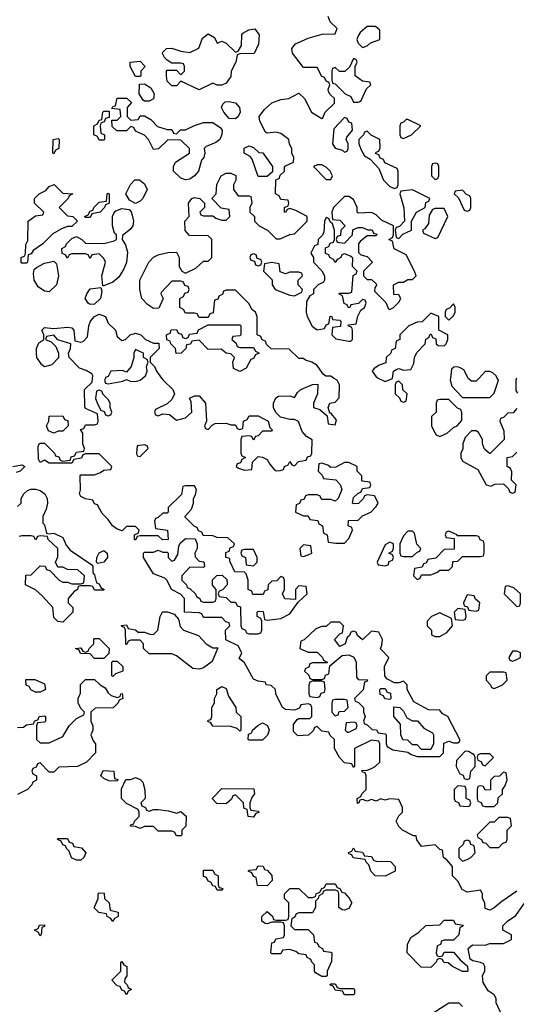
# Model space of a CAD drawing. Header units: inches. Extents: x 2710684 to 2828758, y 857022 to 965663.
# Tile 20 of 256: x 2724800 to 2726987, y 877244 to 881577. Entities that reach past the tile are written whole.
import ezdxf

# ---------------------------------------------------------------- set-up
doc = ezdxf.new("R2010")
doc.units = ezdxf.units.IN
doc.header["$MEASUREMENT"] = 0
doc.layers.add('C7827', color=7, linetype='Continuous')
doc.layers.add('C7828', color=7, linetype='Continuous')

msp = doc.modelspace()

# ---------------------------------------------------------------- linework, layer by layer
at = {"layer": 'C7827', "color": 4, "elevation": 16}
for points in [[(2726990, 877742), (2726922.8, 877697.2), (2726890, 877668), (2726870, 877658), (2726850, 877666), (2726848, 877690), (2726838, 877710), (2726838, 877730), (2726830, 877746), (2726770, 877738), (2726748, 877750), (2726730, 877786), (2726706, 877810), (2726706, 877850), (2726680.4, 877880.4), (2726666, 877890), (2726662, 877922), (2726650, 877926), (2726630, 877946), (2726570, 877938), (2726548.4, 877968.4), (2726546, 877986), (2726534, 877986), (2726486, 878010), (2726470, 878026), (2726458, 878050), (2726470, 878074), (2726486, 878090), (2726486, 878110), (2726470, 878146), (2726430, 878148), (2726410, 878142), (2726390, 878148), (2726370, 878138), (2726350, 878146), (2726330, 878138), (2726310, 878146), (2726298, 878142), (2726294, 878130), (2726287.3, 878127.3), (2726286, 878150), (2726302, 878158), (2726306, 878170), (2726326, 878190), (2726326, 878250), (2726322, 878262), (2726310, 878266), (2726307.3, 878272.7), (2726330, 878274), (2726350, 878282), (2726366, 878290), (2726386, 878310), (2726386, 878390), (2726382, 878402), (2726350, 878406), (2726274, 878370), (2726274, 878290), (2726270, 878286), (2726262, 878302), (2726230, 878306), (2726208, 878330), (2726186, 878370), (2726186, 878410), (2726167.3, 878427.3), (2726162, 878442), (2726130, 878446), (2726110, 878466), (2726098, 878462), (2726092.7, 878447.3), (2726071.6, 878428.4), (2726025.2, 878425.2), (2726005.2, 878445.2), (2726005.2, 878474.8), (2726022, 878498), (2726030, 878502), (2726078, 878502), (2726086, 878510), (2726086, 878550), (2726082, 878562), (2726070, 878566), (2726038, 878562), (2726032.7, 878547.3), (2726010, 878538), (2725970, 878542), (2725958, 878550), (2725928, 878610), (2725926, 878630), (2725907.3, 878647.3), (2725886, 878650), (2725882, 878662), (2725850, 878666), (2725830, 878675.3), (2725790, 878746), (2725766, 878766), (2725778, 878790), (2725762, 878822), (2725707.3, 878847.3), (2725706, 878890), (2725726, 878910), (2725722, 878922), (2725707.3, 878927.3), (2725690, 878946), (2725610, 878946), (2725602, 878962), (2725590, 878966), (2725526, 878970), (2725526, 879030), (2725508.7, 879048.7), (2725469, 879070), (2725449, 879109), (2725439, 879119), (2725390, 879138), (2725346, 879210), (2725346, 879230), (2725350, 879234), (2725390, 879234), (2725410, 879242), (2725430, 879234), (2725450, 879234), (2725454, 879230), (2725454, 879210), (2725470, 879194), (2725482, 879198), (2725496.4, 879223.6), (2725500.4, 879259.6), (2725507.3, 879272.7), (2725530, 879294), (2725572.7, 879292.7), (2725582, 879270), (2725582, 879250), (2725572, 879230), (2725572.7, 879212.7), (2725590, 879194), (2725611.1, 879191.1), (2725614, 879170), (2725610, 879166), (2725550, 879168), (2725514, 879130), (2725514, 879110), (2725534, 879090), (2725538, 879078), (2725550, 879074), (2725574, 879050), (2725578, 879038), (2725594, 879030), (2725598, 879018), (2725610, 879014), (2725650, 879014), (2725662, 879018), (2725666, 879030), (2725666, 879070), (2725648.4, 879088.4), (2725648.4, 879111.6), (2725668.4, 879131.6), (2725692, 879132), (2725712.7, 879112.7), (2725714, 879090), (2725692.7, 879067.3), (2725678, 879062), (2725674, 879050), (2725678, 879038), (2725710, 879034), (2725730, 879014), (2725750, 879014), (2725758, 878998), (2725772.7, 878992.7), (2725774, 878910), (2725778, 878898), (2725794, 878890), (2725798, 878878), (2725810, 878874), (2725850, 878874), (2725862, 878878), (2725866, 878890), (2725866, 878930), (2725862, 878942), (2725846, 878950), (2725846, 878970), (2725850, 878974), (2725872.7, 878972.7), (2725878, 878938), (2725890, 878934), (2725950, 878942), (2725990, 878962), (2726026, 879014), (2726066, 879050), (2726062, 879082), (2726030, 879086), (2726014, 879070), (2726014, 879026), (2725968, 879028), (2725958, 879050), (2725966, 879070), (2725966, 879110), (2725962, 879122), (2725950, 879126), (2725932.7, 879107.3), (2725910, 879106), (2725894, 879090), (2725892.7, 879067.3), (2725878, 879062), (2725872.7, 879047.3), (2725827.3, 879047.3), (2725822, 879062), (2725806, 879070), (2725806, 879110), (2725798, 879138), (2725790, 879146), (2725747.3, 879147.3), (2725726, 879194), (2725726, 879206), (2725708, 879210), (2725707.3, 879232.7), (2725722, 879238), (2725727.3, 879252.7), (2725742, 879258), (2725746, 879270), (2725716.4, 879296.4), (2725670, 879298), (2725650, 879306), (2725607.3, 879307.3), (2725602, 879322), (2725587.3, 879327.3), (2725582, 879342), (2725570, 879346), (2725528.4, 879388.4), (2725528.4, 879391.6), (2725556.4, 879423.6), (2725566, 879450), (2725566, 879470), (2725574.6, 879485.4), (2725578, 879510), (2725570, 879526), (2725530, 879526), (2725518, 879522), (2725512.7, 879487.3), (2725454, 879430), (2725454, 879410), (2725450, 879406), (2725430, 879406), (2725410, 879386), (2725398, 879382), (2725394, 879370), (2725398, 879338), (2725451.1, 879331.1), (2725454, 879290), (2725428.4, 879288.4), (2725410, 879306), (2725330, 879306), (2725318, 879302), (2725310, 879286), (2725306, 879290), (2725306, 879310), (2725322, 879318), (2725326, 879330), (2725310, 879346), (2725270, 879346), (2725252, 879328), (2725230, 879335.3), (2725208.7, 879350), (2725190, 879378), (2725163.1, 879403.1), (2725142, 879442), (2725130, 879446), (2725122, 879462), (2725090, 879468), (2725070, 879478), (2725064, 879490), (2725068, 879508), (2725066, 879570), (2725070, 879574), (2725130, 879574), (2725156.4, 879583.6), (2725170, 879594), (2725202, 879598), (2725206, 879610), (2725150, 879666), (2725090, 879666), (2725078, 879662), (2725072.7, 879647.3), (2725038, 879642), (2725030, 879626), (2724930, 879626), (2724910, 879638), (2724890, 879628), (2724883.1, 879643.1), (2724882, 879698), (2724886, 879710), (2724890, 879714), (2724910, 879714), (2724954, 879670), (2724958, 879658), (2724972.7, 879652.7), (2724978, 879638), (2724990, 879634), (2725022, 879638), (2725027.3, 879652.7), (2725042, 879658), (2725050, 879674), (2725082, 879678), (2725086, 879690), (2725078, 879710), (2725078, 879758), (2725067.3, 879772.7), (2725082, 879778), (2725090, 879794), (2725130, 879794), (2725142, 879798), (2725146, 879810), (2725142, 879842), (2725090, 879866), (2725087.3, 879872.7), (2725086, 879950), (2725119, 879981), (2725121, 880000)], [(2725177.3, 880000), (2725174, 879990), (2725178, 879978), (2725190, 879974), (2725253.6, 879986.4), (2725270, 879994), (2725286.4, 879986.4), (2725310, 879984), (2725330, 879991), (2725341.4, 880000)], [(2725424, 880000), (2725431.3, 879990), (2725474, 879950), (2725482, 879930), (2725470, 879906), (2725450, 879886), (2725398, 879862), (2725394, 879850), (2725398, 879838), (2725410, 879834), (2725430, 879842), (2725459.6, 879839.6), (2725490, 879814), (2725530, 879824.7), (2725558, 879850), (2725555.3, 879895.3), (2725548, 879912), (2725570, 879922), (2725590, 879922), (2725618, 879890), (2725622, 879810), (2725614, 879790), (2725618, 879778), (2725630, 879774), (2725647.3, 879792.7), (2725660.4, 879799.6), (2725710, 879802), (2725730, 879794), (2725750, 879794), (2725758, 879778), (2725770, 879774), (2725782, 879778), (2725786, 879810), (2725802, 879818), (2725810, 879834), (2725850, 879834), (2725894, 879810), (2725902, 879782), (2725911.6, 879771.6), (2725910, 879766), (2725870, 879766), (2725850, 879746), (2725838, 879742), (2725830, 879726), (2725822, 879742), (2725810, 879746), (2725778, 879742), (2725774, 879730), (2725774, 879670), (2725778, 879658), (2725794, 879650), (2725778, 879642), (2725772.7, 879627.3), (2725758, 879622), (2725754, 879610), (2725763.6, 879603.6), (2725790, 879594), (2725822, 879598), (2725826, 879630), (2725850, 879654), (2725870, 879652), (2725890, 879642), (2725901, 879621), (2725919.6, 879599.6), (2725930, 879592), (2725947.3, 879592.7), (2725962, 879598), (2725966, 879610), (2725982, 879618), (2725990, 879632), (2725998, 879618), (2726010, 879614), (2726027.3, 879632.7), (2726062, 879638), (2726067.3, 879652.7), (2726082, 879658), (2726086, 879670), (2726087.3, 879727.3), (2726063.1, 879743.1), (2726044, 879764), (2726028.4, 879808.4), (2726010, 879818), (2725990, 879818), (2725948.4, 879828.4), (2725928.4, 879848.4), (2725918, 879870), (2725918, 879890), (2725927.3, 879912.7), (2725940.4, 879919.6), (2725990, 879922), (2726010, 879914), (2726023.1, 879936.9), (2726038, 879950), (2726090, 879972), (2726112.7, 879972.7), (2726112, 879930), (2726094, 879890), (2726094, 879870), (2726122, 879862), (2726154, 879834), (2726158, 879798), (2726190, 879794), (2726195.3, 879815.3), (2726170, 879846), (2726166, 879846), (2726158, 879870), (2726166, 879890), (2726190, 879894), (2726207.3, 879912.7), (2726208, 879970), (2726198, 879990), (2726182.4, 880000)], [(2726379.3, 880000), (2726410, 879984.7), (2726442, 879998), (2726442.2, 880000)], [(2726697, 880000), (2726696, 879990), (2726703.6, 879963.6), (2726750, 879914), (2726870, 879914), (2726890, 879934), (2726908.7, 879990), (2726903.3, 880000)], [(2726823.3, 880000), (2726810, 879986), (2726790, 879986), (2726776.4, 879996.4), (2726774.5, 880000)], [(2726988.1, 880000), (2726984.7, 879990), (2726984.7, 879944.7), (2726992.7, 879932.7)], [(2726990, 879866), (2726972.7, 879847.3), (2726950, 879846), (2726930, 879826), (2726918, 879822), (2726914, 879810), (2726932.7, 879767.3), (2726934, 879730), (2726871.6, 879668.4), (2726868.4, 879668.4), (2726847.3, 879687.3), (2726838, 879710), (2726838, 879730), (2726820.4, 879760.4), (2726810, 879768), (2726790, 879768), (2726762, 879738), (2726752, 879710), (2726751.6, 879688.4), (2726742, 879670), (2726742, 879650), (2726750, 879634), (2726816.9, 879596.9), (2726854, 879530), (2726875.3, 879524.7), (2726892.7, 879532.7), (2726930, 879534), (2726952.7, 879512.7), (2726958, 879498), (2726970, 879494), (2726982, 879498), (2726986, 879530), (2726966, 879550), (2726967.3, 879587.3), (2726962, 879602), (2726946, 879610), (2726946, 879650), (2726970, 879654), (2726990, 879674)], [(2724770, 879610.8), (2724810, 879618), (2724822, 879610), (2724802, 879590), (2724784, 879584)], [(2724790, 879434), (2724806, 879450), (2724806, 879470), (2724818, 879490), (2724834.6, 879505.4), (2724849.1, 879510.9), (2724870, 879511), (2724890, 879504.9), (2724910.5, 879490.5), (2724920.7, 879470), (2724922, 879450), (2724916.8, 879423.2), (2724902, 879390), (2724902, 879362), (2724910, 879354), (2724918, 879318), (2724930, 879314), (2724950, 879318), (2724990, 879298), (2725004.7, 879264.7), (2725022.8, 879242.8), (2725118, 879178), (2725122, 879170), (2725122, 879142), (2725130, 879134), (2725138, 879098), (2725150, 879094), (2725158, 879078), (2725172, 879070), (2725170, 879066), (2725130, 879066), (2725122, 879082), (2725110, 879086), (2725070, 879086), (2725058, 879082), (2725054, 879070), (2725039.6, 879060.4), (2725014, 879030), (2725014, 879010), (2725034, 878990), (2725034, 878970), (2724990, 878926), (2724968.4, 878928.4), (2724950, 878946), (2724946, 878990), (2724900.4, 879040.4), (2724870, 879068), (2724826, 879090), (2724827.3, 879132.7), (2724850, 879134), (2724890, 879174), (2724912.7, 879172.7), (2724918, 879158), (2724932.7, 879152.7), (2724974, 879110), (2724990, 879102), (2725010, 879102), (2725030, 879094), (2725070, 879094), (2725082, 879098), (2725086, 879130), (2725056.4, 879156.4), (2725010, 879158), (2724990, 879168), (2724967.3, 879167.3), (2724958, 879190), (2724967.3, 879212.7), (2724968, 879250), (2724926, 879290), (2724922, 879302), (2724890, 879306), (2724878, 879302), (2724870, 879288), (2724862, 879302), (2724850, 879306), (2724810, 879306), (2724798, 879302)], [(2724790, 878462), (2724816.4, 878463.6), (2724830, 878474), (2724862, 878478), (2724866, 878490), (2724882, 878498), (2724886, 878510), (2724910, 878514), (2724914, 878510), (2724914, 878490), (2724910, 878486), (2724878, 878482), (2724874, 878470), (2724874, 878410), (2724890, 878394), (2724930, 878394), (2724990, 878422), (2725018, 878470), (2725050, 878502), (2725082, 878518), (2725086, 878530), (2725070, 878546), (2725058, 878570), (2725058, 878590), (2725067.3, 878612.7), (2725068.4, 878651.6), (2725090, 878674), (2725130, 878674), (2725154, 878650), (2725176.9, 878636.9), (2725190, 878614), (2725203.6, 878603.6), (2725230, 878594), (2725242, 878598), (2725246, 878610), (2725252, 878612), (2725254, 878590), (2725238, 878582), (2725234, 878570), (2725211.6, 878548.4), (2725132.7, 878547.3), (2725114, 878530), (2725114, 878490), (2725122, 878470), (2725122, 878450), (2725114, 878430), (2725123.6, 878403.6), (2725134, 878390), (2725134, 878350), (2725094, 878310), (2725054, 878290), (2724972.7, 878287.3), (2724950, 878266), (2724930, 878266), (2724890, 878306), (2724878, 878302), (2724872.7, 878287.3), (2724858, 878282), (2724854, 878270), (2724858, 878258), (2724874, 878250), (2724874, 878230), (2724858, 878222), (2724854, 878210), (2724834, 878190), (2724790, 878168)], [(2726926, 877190), (2726898, 877250), (2726898, 877270), (2726890, 877286), (2726863.1, 877303.1), (2726840.4, 877340.4), (2726838, 877370), (2726848, 877392), (2726848.7, 877410), (2726842, 877422), (2726830, 877428.7), (2726795.3, 877435.3), (2726783.1, 877443.1), (2726775.3, 877490), (2726794, 877506), (2726850, 877504.7), (2726870, 877512), (2726930, 877512), (2726966, 877530), (2726966, 877550), (2726928, 877570), (2726928, 877590), (2726948, 877610), (2726985.2, 877634.8), (2727026.6, 877693.4)], [(2726595.3, 877190), (2726690, 877251.3), (2726734, 877250), (2726750, 877234)]]:
    msp.add_lwpolyline(points, dxfattribs=at)
for points in [[(2726470, 879986), (2726458, 879982), (2726454, 879970), (2726454, 879930), (2726472.7, 879912.7), (2726478, 879898), (2726490, 879894), (2726502, 879898), (2726506, 879930), (2726487.3, 879947.3), (2726486, 879970)], [(2725150, 879946), (2725138, 879942), (2725134, 879910), (2725143.6, 879883.6), (2725158, 879858), (2725172.7, 879852.7), (2725178, 879838), (2725190, 879834), (2725202, 879838), (2725206, 879850), (2725198, 879870), (2725198, 879890), (2725190, 879906), (2725167.3, 879927.3), (2725162, 879942)], [(2726690, 879906), (2726650, 879906), (2726638, 879902), (2726634, 879890), (2726634, 879850), (2726614, 879830), (2726614, 879790), (2726622, 879770), (2726634, 879750), (2726650, 879742), (2726683.1, 879756.9), (2726710, 879782), (2726726, 879790), (2726747.3, 879812.7), (2726747.3, 879847.3), (2726742, 879862), (2726727.3, 879867.3)], [(2724950, 879758), (2724927.3, 879767.3), (2724918, 879790), (2724928.7, 879810), (2724930, 879832), (2724990, 879834), (2724998, 879818), (2725012.7, 879812.7), (2725014, 879790), (2724990, 879766), (2724970, 879766)], [(2725350, 879706), (2725318, 879702), (2725314, 879670), (2725318, 879658), (2725330, 879654), (2725366, 879690), (2725362, 879702)], [(2726250, 879628), (2726230, 879628), (2726191.6, 879608.4), (2726170, 879606), (2726156.4, 879616.4), (2726130, 879626), (2726118, 879622), (2726114, 879590), (2726132.7, 879572.7), (2726138, 879558), (2726191.6, 879551.6), (2726211.6, 879531.6), (2726218, 879510), (2726202, 879470), (2726190, 879458), (2726170, 879466), (2726130, 879466), (2726122, 879482), (2726110, 879486), (2726070, 879486), (2726058, 879482), (2726052.7, 879467.3), (2726038, 879462), (2726032.7, 879447.3), (2726018, 879442), (2726014, 879410), (2726050, 879394), (2726070, 879394), (2726078, 879378), (2726112.7, 879372.7), (2726118, 879358), (2726134, 879350), (2726138, 879318), (2726154, 879310), (2726158, 879278), (2726192.7, 879272.7), (2726230, 879274), (2726250, 879294), (2726266, 879330), (2726262, 879342), (2726246, 879350), (2726247.3, 879372.7), (2726290, 879374), (2726310, 879394), (2726346, 879410), (2726370, 879434), (2726378, 879450), (2726376.4, 879456.4), (2726362, 879482), (2726330, 879486), (2726318, 879482), (2726314, 879470), (2726292.7, 879447.3), (2726270, 879446), (2726266, 879450), (2726270, 879474), (2726290, 879494), (2726302, 879498), (2726310, 879514), (2726342, 879518), (2726346, 879530), (2726342, 879542), (2726310, 879546), (2726306, 879550), (2726306, 879570), (2726286, 879590), (2726286, 879610)], [(2726530, 879326), (2726510, 879326), (2726490, 879306), (2726474, 879270), (2726474, 879230), (2726478, 879218), (2726490, 879214), (2726530, 879214), (2726550, 879234), (2726562, 879238), (2726566, 879250), (2726548.4, 879268.4), (2726538, 879318)], [(2726690, 879326), (2726678, 879322), (2726674, 879310), (2726678, 879298), (2726714, 879294), (2726712.7, 879247.3), (2726670, 879246), (2726632.7, 879207.3), (2726598, 879202), (2726590, 879186), (2726578, 879182), (2726572.7, 879167.3), (2726538, 879162), (2726534, 879130), (2726550, 879114), (2726562, 879118), (2726570, 879134), (2726610, 879134), (2726636.4, 879143.6), (2726650, 879154), (2726690, 879154), (2726706, 879170), (2726707.3, 879192.7), (2726730, 879194), (2726750, 879214), (2726830, 879214), (2726842, 879218), (2726846, 879230), (2726846, 879270), (2726842, 879282), (2726827.3, 879287.3), (2726822, 879302), (2726810, 879306), (2726726, 879306), (2726726, 879310)], [(2725144, 879184), (2725138, 879190), (2725139.3, 879210), (2725149.6, 879230.4), (2725170, 879241), (2725184.7, 879230), (2725186.8, 879210), (2725170, 879189.4)], [(2725830, 879246), (2725790, 879246), (2725778, 879242), (2725774, 879230), (2725778, 879218), (2725794, 879210), (2725798, 879178), (2725830, 879174), (2725846, 879190), (2725846, 879210)], [(2726050, 879266), (2726034, 879250), (2726038, 879218), (2726050, 879214), (2726070, 879222), (2726086, 879230), (2726082, 879262)], [(2726430, 879278), (2726410, 879266), (2726374, 879190), (2726378, 879178), (2726410, 879174), (2726422, 879178), (2726427.3, 879192.7), (2726442, 879198), (2726446, 879210), (2726442, 879222), (2726426, 879230), (2726442, 879238), (2726446, 879250), (2726446, 879270)], [(2726950, 879086), (2726938, 879082), (2726934, 879050), (2726990, 878994), (2727002, 878998), (2727006, 879010), (2727006, 879050), (2726976.4, 879076.4)], [(2726770, 879046), (2726754, 879010), (2726758, 878998), (2726772.7, 878992.7), (2726778, 878978), (2726810, 878974), (2726822, 878978), (2726826, 879010), (2726807.3, 879027.3), (2726802, 879042)], [(2726730, 878986), (2726714, 878970), (2726718, 878938), (2726750, 878934), (2726762, 878938), (2726766, 878950), (2726762, 878982)], [(2725650, 878812), (2725672, 878812), (2725647.7, 878752.3), (2725610, 878724), (2725590, 878719), (2725562, 878722), (2725490, 878778), (2725470, 878786), (2725370, 878786), (2725346, 878810), (2725346, 878830), (2725330, 878846), (2725290, 878846), (2725278, 878842), (2725274, 878830), (2725267.3, 878827.3), (2725266, 878890), (2725262, 878902), (2725250, 878906), (2725248.4, 878911.6), (2725270, 878914), (2725278, 878898), (2725310, 878892), (2725322, 878882), (2725350, 878882), (2725372.7, 878872.7), (2725390, 878872), (2725409, 878891), (2725418, 878950), (2725429.5, 878970.5), (2725450.5, 878970.5), (2725481, 878961), (2725498.8, 878938.8), (2725506.4, 878906.4), (2725522, 878890), (2725587.3, 878867.3), (2725621, 878830)], [(2726650, 878966), (2726614, 878950), (2726594, 878930), (2726594, 878910), (2726614, 878890), (2726614, 878870), (2726630, 878862), (2726650, 878862), (2726680.4, 878879.6), (2726706, 878910), (2726702, 878942)], [(2726210, 878926), (2726170, 878926), (2726150, 878906), (2726130, 878906), (2726103.6, 878896.4), (2726052.7, 878847.3), (2726038, 878842), (2726034, 878810), (2726070, 878794), (2726110, 878794), (2726134, 878770), (2726138, 878758), (2726154, 878750), (2726154, 878746), (2726090, 878746), (2726078, 878742), (2726072.7, 878727.3), (2726058, 878722), (2726054, 878710), (2726072.7, 878692.7), (2726078, 878678), (2726090, 878674), (2726130, 878674), (2726142, 878678), (2726147.3, 878692.7), (2726162, 878698), (2726166, 878734), (2726220.4, 878779.6), (2726250, 878782), (2726271.1, 878771.1), (2726282, 878750), (2726283.6, 878683.6), (2726290, 878674), (2726332, 878672), (2726330, 878666), (2726318, 878662), (2726312.7, 878627.3), (2726274, 878590), (2726278, 878578), (2726292.7, 878572.7), (2726314, 878550), (2726314, 878530), (2726322, 878510), (2726314, 878490), (2726318, 878478), (2726330, 878474), (2726352.7, 878452.7), (2726371.6, 878451.6), (2726378, 878438), (2726410, 878434), (2726414, 878430), (2726414, 878390), (2726418, 878378), (2726443.6, 878363.6), (2726510, 878354), (2726523.6, 878343.6), (2726550, 878334), (2726650, 878334), (2726666, 878350), (2726667.3, 878392.7), (2726690, 878402), (2726710, 878394), (2726730, 878394), (2726738, 878402), (2726738, 878410), (2726686, 878510), (2726662, 878522), (2726650, 878538), (2726600.4, 878540.4), (2726535.3, 878575.3), (2726506, 878630), (2726506, 878650), (2726490, 878666), (2726470, 878658), (2726450, 878658), (2726416.4, 878676.4), (2726408, 878690), (2726406, 878730), (2726426, 878770), (2726388.4, 878808.4), (2726395.3, 878824.7), (2726398, 878850), (2726382, 878882), (2726350, 878886), (2726310, 878848), (2726287.3, 878867.3), (2726282, 878882), (2726270, 878886), (2726258, 878882), (2726252.7, 878867.3), (2726242, 878858), (2726234, 878830), (2726210, 878818), (2726186, 878850), (2726210, 878874), (2726222, 878878), (2726226, 878910)], [(2725130, 878766), (2725110, 878786), (2725068.4, 878788.4), (2725062, 878802), (2725046, 878810), (2725070, 878812), (2725078, 878798), (2725090, 878794), (2725102, 878798), (2725106, 878810), (2725126, 878830), (2725126, 878850), (2725130, 878854), (2725150, 878854), (2725194, 878810), (2725192.7, 878787.3), (2725170, 878766)], [(2726990, 878798), (2726970, 878798), (2726954, 878770), (2726958, 878758), (2726970, 878754), (2726990, 878762), (2727006, 878770), (2727006, 878790)], [(2725210, 878686), (2725206, 878690), (2725206, 878750), (2725210, 878754), (2725230, 878754), (2725254, 878730), (2725254, 878710), (2725222, 878698)], [(2726930, 878706), (2726870, 878706), (2726854, 878690), (2726854, 878670), (2726874, 878650), (2726878, 878638), (2726890, 878634), (2726910, 878642), (2726926, 878650), (2726946, 878670), (2726942, 878702)], [(2724870, 878618), (2724848.4, 878628.4), (2724842, 878642), (2724828.4, 878648.4), (2724827.3, 878672.7), (2724867.3, 878672.7), (2724910, 878654), (2724914, 878630), (2724910, 878626), (2724890, 878618)], [(2725770, 878446), (2725758, 878458), (2725730, 878466), (2725650, 878468), (2725642, 878482), (2725628.4, 878488.4), (2725630, 878494), (2725642, 878498), (2725646, 878510), (2725646, 878550), (2725658, 878570), (2725658, 878590), (2725668, 878610), (2725668, 878630), (2725690, 878642), (2725710, 878634), (2725719.8, 878599.8), (2725752, 878550), (2725754, 878530), (2725774, 878510), (2725774, 878450)], [(2726130, 878666), (2726090, 878666), (2726078, 878662), (2726074, 878650), (2726074, 878610), (2726078, 878598), (2726110, 878594), (2726122, 878598), (2726127.3, 878612.7), (2726142, 878618), (2726146, 878630), (2726142, 878662)], [(2726430, 878586), (2726408.4, 878588.4), (2726402, 878602), (2726387.3, 878607.3), (2726386, 878630), (2726390, 878634), (2726410, 878634), (2726418, 878618), (2726432.7, 878612.7), (2726434, 878590)], [(2726230, 878586), (2726190, 878586), (2726178, 878582), (2726174, 878570), (2726174, 878530), (2726190, 878514), (2726202, 878518), (2726207.3, 878532.7), (2726230, 878534), (2726246, 878550), (2726242, 878582)], [(2726570, 878366), (2726550, 878386), (2726530, 878386), (2726510, 878406), (2726487.3, 878407.3), (2726478, 878430), (2726476.4, 878476.4), (2726448, 878510), (2726447.3, 878552.7), (2726474, 878550), (2726490, 878534), (2726504.7, 878504.7), (2726530, 878492), (2726551.3, 878491.3), (2726579.6, 878459.6), (2726618, 878438), (2726622, 878430), (2726622, 878390), (2726610, 878366)], [(2725810, 878406), (2725806, 878410), (2725807.3, 878432.7), (2725822, 878438), (2725826, 878450), (2725848.9, 878471.1), (2725870, 878482), (2725891, 878471), (2725898, 878450), (2725891.6, 878428.4), (2725870, 878406)], [(2726270, 878486), (2726238, 878482), (2726234, 878450), (2726242, 878442), (2726250, 878442), (2726282, 878458), (2726286, 878470), (2726282, 878482)], [(2726762, 878358), (2726723.6, 878316.4), (2726722, 878290), (2726738, 878258), (2726752.7, 878252.7), (2726758, 878238), (2726770, 878234), (2726782, 878238), (2726786, 878270), (2726806, 878290), (2726806, 878330), (2726802, 878342), (2726776.4, 878356.4)], [(2726870, 878346), (2726830, 878346), (2726818, 878342), (2726814, 878330), (2726818, 878318), (2726832.7, 878312.7), (2726838, 878298), (2726850, 878294), (2726886, 878330)], [(2725230, 878226), (2725192.7, 878227.3), (2725170, 878238), (2725158, 878250), (2725167.3, 878272.7), (2725214, 878270), (2725218, 878238), (2725232.7, 878232.7)], [(2726930, 878266), (2726912.7, 878247.3), (2726890, 878246), (2726874, 878230), (2726872.7, 878187.3), (2726850, 878186), (2726842, 878202), (2726830, 878206), (2726818, 878202), (2726814, 878190), (2726814, 878150), (2726818, 878138), (2726832.7, 878132.7), (2726838, 878118), (2726850, 878114), (2726890, 878114), (2726906, 878130), (2726907.3, 878152.7), (2726926, 878170), (2726926, 878190), (2726936.4, 878203.6), (2726946, 878230), (2726942, 878262)], [(2725370, 878094), (2725390, 878102), (2725410, 878102), (2725455.3, 878095.3), (2725490, 878084.7), (2725510, 878092), (2725532.7, 878072.7), (2725531.6, 878028.4), (2725514, 878010), (2725514, 877990), (2725510, 877986), (2725490, 877986), (2725482, 878002), (2725470, 878006), (2725410, 878006), (2725390, 878026), (2725350, 878026), (2725330, 878018), (2725310, 878026), (2725287.3, 878027.3), (2725290, 878034), (2725302, 878038), (2725306, 878050), (2725326, 878070), (2725326, 878090), (2725322, 878102), (2725270, 878128), (2725248, 878150), (2725248, 878192), (2725267.3, 878232.7), (2725290, 878234), (2725310, 878242), (2725330, 878234), (2725342, 878222), (2725351.6, 878188.4), (2725352, 878150), (2725334, 878130), (2725338, 878118), (2725354, 878110), (2725358, 878098)], [(2726730, 878206), (2726714, 878190), (2726714, 878150), (2726718, 878138), (2726732.7, 878132.7), (2726738, 878118), (2726770, 878114), (2726782, 878118), (2726786, 878130), (2726782, 878142), (2726766, 878150), (2726766, 878190), (2726762, 878202)], [(2725830, 878068), (2725806, 878070), (2725802, 878102), (2725787.3, 878107.3), (2725786, 878130), (2725750, 878166), (2725738, 878162), (2725732.7, 878147.3), (2725710, 878126), (2725668.4, 878128.4), (2725648.4, 878148.4), (2725648.4, 878151.6), (2725690, 878194), (2725831.6, 878191.6), (2725834, 878170), (2725823.6, 878156.4), (2725814, 878130), (2725814, 878110), (2725818, 878098), (2725850, 878094), (2725854, 878090), (2725838, 878082)], [(2726950, 878066), (2726910, 878066), (2726890, 878046), (2726870, 878046), (2726814, 877990), (2726818, 877978), (2726834, 877970), (2726838, 877958), (2726852.7, 877952.7), (2726870, 877934), (2726910, 877934), (2726927.3, 877952.7), (2726942, 877958), (2726946, 877970), (2726946, 878010), (2726966, 878030), (2726962, 878062)], [(2725050, 877878), (2725028.7, 877888.7), (2725018, 877918), (2725006, 877930), (2725002, 877942), (2724990, 877946), (2724982, 877962), (2724966, 877970), (2724970, 877974), (2725010, 877974), (2725018, 877958), (2725032.7, 877952.7), (2725038, 877938), (2725072.7, 877932.7), (2725092, 877910), (2725082, 877890), (2725070, 877878)], [(2726770, 877966), (2726758, 877962), (2726752.7, 877947.3), (2726734, 877930), (2726734, 877890), (2726750, 877874), (2726770, 877882), (2726786, 877890), (2726806, 877910), (2726802, 877942), (2726787.3, 877947.3), (2726782, 877962)], [(2726410, 877808), (2726366, 877810), (2726346, 877830), (2726338, 877858), (2726326, 877870), (2726322, 877882), (2726268.4, 877888.4), (2726262, 877902), (2726250, 877906), (2726247.3, 877912.7), (2726262, 877918), (2726270, 877932), (2726278, 877918), (2726310, 877914), (2726318, 877898), (2726350, 877894), (2726358, 877878), (2726370, 877874), (2726432.7, 877872.7), (2726454, 877850), (2726454, 877830)], [(2725890, 877766), (2725847.3, 877767.3), (2725842, 877802), (2725830, 877806), (2725822, 877822), (2725806, 877830), (2725810, 877834), (2725842, 877838), (2725850, 877854), (2725872.7, 877852.7), (2725878, 877838), (2725890, 877834), (2725911.1, 877811.1), (2725911.6, 877788.4)], [(2725670, 877746), (2725662, 877762), (2725650, 877766), (2725642, 877782), (2725630, 877786), (2725622, 877802), (2725610, 877806), (2725610, 877834), (2725650, 877834), (2725658, 877818), (2725674, 877810), (2725674, 877770), (2725678, 877758), (2725694, 877754), (2725690, 877746)], [(2726230, 877658), (2726220.4, 877660.4), (2726206, 877670), (2726206, 877730), (2726202, 877742), (2726190, 877746), (2726150, 877746), (2726138, 877742), (2726134, 877730), (2726118, 877722), (2726114, 877710), (2726102, 877698), (2726102, 877670), (2726090, 877646), (2726030, 877646), (2726018, 877642), (2726010, 877626), (2725998, 877622), (2725994, 877590), (2726010, 877574), (2726070, 877574), (2726094, 877550), (2726098, 877518), (2726110, 877514), (2726118, 877498), (2726134, 877490), (2726138, 877478), (2726170, 877474), (2726174, 877470), (2726172.7, 877432.7), (2726154, 877390), (2726154, 877370), (2726150, 877366), (2726130, 877366), (2726103.1, 877383.1), (2726098, 877390), (2726098, 877418), (2726086, 877430), (2726082, 877442), (2726066, 877450), (2726062, 877462), (2726030, 877466), (2726016.4, 877476.4), (2725990, 877486), (2725958, 877482), (2725950, 877466), (2725910, 877466), (2725906, 877470), (2725910, 877514), (2725922, 877518), (2725928.4, 877531.6), (2725962, 877538), (2725966, 877550), (2725966, 877590), (2725962, 877602), (2725950, 877606), (2725910, 877606), (2725890, 877598), (2725880.4, 877600.4), (2725866, 877610), (2725866, 877630), (2725890, 877652), (2725912.7, 877632.7), (2725918, 877618), (2725930, 877614), (2725970, 877614), (2725982, 877618), (2725986, 877630), (2725986, 877690), (2725966, 877710), (2725966, 877730), (2725990, 877754), (2726030, 877754), (2726070, 877714), (2726090, 877714), (2726102, 877718), (2726106, 877730), (2726122, 877738), (2726130, 877754), (2726142, 877758), (2726150, 877774), (2726190, 877774), (2726198, 877758), (2726210, 877754), (2726218, 877738), (2726230, 877734), (2726251.1, 877711.1), (2726262, 877690), (2726250, 877666)], [(2725210, 877608), (2725202, 877622), (2725186, 877630), (2725182, 877642), (2725148.4, 877648.4), (2725128.4, 877668.4), (2725146, 877710), (2725146, 877730), (2725150, 877734), (2725172.7, 877732.7), (2725174, 877710), (2725194, 877690), (2725198, 877658), (2725234, 877650), (2725234, 877630), (2725218, 877622)], [(2724890, 877546), (2724882, 877562), (2724866, 877570), (2724882, 877578), (2724887.3, 877592.7), (2724910, 877594), (2724910, 877586), (2724898, 877582), (2724894, 877550)], [(2726650, 877454), (2726662, 877458), (2726670, 877474), (2726710, 877474), (2726739.6, 877439.6), (2726772, 877412), (2726774, 877390), (2726770, 877388), (2726750, 877388), (2726706, 877410), (2726687.3, 877427.3), (2726668.4, 877428.4), (2726662, 877442), (2726650, 877446), (2726638, 877442), (2726634, 877430), (2726610, 877406), (2726567.3, 877407.3), (2726506, 877470), (2726507.3, 877507.3), (2726522, 877538), (2726558, 877562), (2726589.1, 877590.9), (2726650, 877594), (2726670, 877614), (2726710, 877614), (2726718, 877598), (2726752.7, 877592.7), (2726750, 877586), (2726738, 877582), (2726734, 877550), (2726710, 877526), (2726670, 877526), (2726658, 877522), (2726652.7, 877507.3), (2726638, 877502), (2726634, 877470), (2726638, 877458)], [(2725270, 877286), (2725262, 877302), (2725250, 877306), (2725242, 877322), (2725230, 877326), (2725206, 877350), (2725246, 877390), (2725246, 877430), (2725250, 877432), (2725258, 877418), (2725272, 877410), (2725272, 877370), (2725263.6, 877356.4), (2725262, 877342), (2725274, 877330), (2725278, 877318), (2725292, 877310), (2725278, 877302)], [(2726210, 877314), (2726270, 877314), (2726274, 877310), (2726274, 877290), (2726270, 877286), (2726230, 877286), (2726222, 877302), (2726190, 877306), (2726182, 877322), (2726166, 877330), (2726170, 877334), (2726190, 877334), (2726198, 877318)]]:
    msp.add_lwpolyline(points, close=True, dxfattribs=at)
at = {"layer": 'C7828', "color": 4, "elevation": 16}
for points in [[(2726182.4, 880000), (2726170, 880008), (2726148, 880008), (2726136.4, 880016.4), (2726110, 880055.3), (2726086, 880070), (2726058, 880078), (2726050, 880086), (2726030, 880086), (2725987.3, 880127.3), (2725908, 880128), (2725887.3, 880147.3), (2725882, 880162), (2725867.3, 880167.3), (2725862, 880182), (2725846, 880190), (2725846, 880270), (2725838, 880290), (2725822, 880302), (2725810, 880326), (2725750, 880386), (2725710, 880386), (2725698, 880382), (2725692.7, 880367.3), (2725678, 880362), (2725672.7, 880347.3), (2725658, 880342), (2725652.7, 880287.3), (2725638, 880282), (2725630, 880266), (2725590, 880266), (2725582, 880282), (2725570, 880286), (2725530, 880286), (2725522, 880302), (2725506, 880310), (2725506, 880350), (2725522, 880358), (2725527.3, 880372.7), (2725542, 880378), (2725546, 880390), (2725542, 880402), (2725527.3, 880407.3), (2725522, 880422), (2725510, 880426), (2725470, 880426), (2725423.6, 880376.4), (2725422, 880370), (2725432, 880350), (2725412.7, 880307.3), (2725390, 880306), (2725363.1, 880323.1), (2725338, 880350), (2725328.7, 880390), (2725328.7, 880430), (2725368.7, 880510), (2725390, 880532), (2725410, 880542), (2725452.7, 880552.7), (2725490, 880554), (2725502, 880530), (2725502, 880490), (2725514, 880470), (2725530, 880462), (2725576.4, 880483.6), (2725610, 880514), (2725630, 880514), (2725646, 880530), (2725646, 880610), (2725630, 880626), (2725547.3, 880627.3), (2725528.4, 880648.4), (2725528, 880690), (2725546, 880710), (2725544, 880770), (2725558, 880790), (2725570, 880794.8), (2725594, 880790), (2725614, 880770), (2725614, 880750), (2725594, 880730), (2725598, 880718), (2725610, 880714), (2725650, 880714), (2725663.6, 880703.6), (2725690, 880694), (2725710, 880694), (2725726, 880710), (2725722, 880742), (2725687.3, 880747.3), (2725646, 880790), (2725666, 880810), (2725668.4, 880851.6), (2725688, 880890), (2725710, 880902), (2725730, 880902), (2725751.6, 880891.6), (2725752, 880870), (2725742, 880850), (2725742, 880830), (2725762, 880802), (2725810, 880802), (2725818, 880798), (2725822, 880770), (2725814, 880750), (2725814, 880730), (2725834, 880710), (2725834, 880690), (2725854, 880670), (2725891.1, 880651.1), (2725930, 880612), (2725947.3, 880612.7), (2725990, 880632), (2726010, 880634), (2726066, 880690), (2726066, 880710), (2726016.4, 880736.4), (2725990, 880746), (2725978, 880742), (2725970, 880728), (2725966, 880730), (2725966, 880750), (2725982, 880758), (2725986, 880770), (2725982, 880782), (2725950, 880786), (2725942, 880802), (2725926, 880810), (2725927.3, 880872.7), (2725942, 880878), (2725947.3, 880892.7), (2725966, 880910), (2725966, 880930), (2725970, 880934), (2726006, 880950), (2726008, 880970), (2725998, 880990), (2725998, 881010), (2725988.4, 881028.4), (2725986, 881050), (2725950, 881075.3), (2725930, 881082), (2725890, 881078), (2725882, 881082), (2725858, 881130), (2725855.3, 881150), (2725878, 881182), (2725910, 881211.3), (2725950, 881226), (2725986, 881230), (2726030, 881254), (2726054, 881230), (2726084.7, 881170), (2726130, 881142), (2726135.3, 881144.7), (2726146, 881170), (2726186, 881210), (2726186, 881230), (2726167.3, 881247.3), (2726160.4, 881260.4), (2726158, 881270), (2726166, 881290), (2726162, 881302), (2726150, 881306), (2726142, 881322), (2726130, 881326), (2726110, 881366), (2726050, 881366), (2726002, 881430), (2725998, 881450), (2726015.3, 881470), (2726070, 881494.8), (2726132.7, 881512.7), (2726190, 881514), (2726198, 881538), (2726167.3, 881567.3), (2726158, 881590)], [(2725121, 880000), (2725122, 880010), (2725118, 880018), (2725092.9, 880032.9), (2725063.2, 880043.2), (2725018, 880090), (2725015.3, 880110), (2725024, 880130), (2725026, 880150), (2724968.7, 880168.7), (2724950, 880188), (2724918, 880182), (2724914, 880170), (2724938.8, 880158.8), (2724959.3, 880139.3), (2724971.3, 880110), (2724971, 880089), (2724942, 880058), (2724910, 880049), (2724898, 880058), (2724875.3, 880090), (2724874, 880110), (2724874, 880130), (2724884.7, 880155.3), (2724906, 880170), (2724906, 880190), (2724898, 880210), (2724910, 880222), (2724950, 880218), (2725010, 880224), (2725030, 880221), (2725038.8, 880210), (2725043.6, 880163.6), (2725070, 880158), (2725079, 880161), (2725099, 880181), (2725104.5, 880230), (2725112.3, 880250), (2725129.5, 880270.5), (2725150, 880280.7), (2725178, 880270), (2725190, 880242), (2725222, 880210), (2725230, 880182), (2725250, 880164.7), (2725266, 880170), (2725286, 880190), (2725310, 880198), (2725334, 880190), (2725354, 880170), (2725370, 880162), (2725390, 880154), (2725412.7, 880152.7), (2725414, 880130), (2725374, 880090), (2725374, 880070), (2725394, 880050), (2725402, 880030), (2725424, 880000)], [(2726442.2, 880000), (2726446, 880030), (2726460.4, 880039.6), (2726470, 880042), (2726490, 880034), (2726522, 880038), (2726536.4, 880063.6), (2726538, 880090), (2726548.4, 880111.6), (2726586, 880150), (2726588.4, 880171.6), (2726602, 880178), (2726607.3, 880192.7), (2726612.7, 880192.7), (2726618, 880178), (2726632.7, 880172.7), (2726634, 880150), (2726643.6, 880143.6), (2726670, 880142), (2726678, 880150), (2726686, 880170), (2726686, 880190), (2726646, 880210), (2726646, 880270), (2726610, 880286), (2726572.7, 880247.3), (2726550, 880246), (2726514, 880230), (2726474, 880190), (2726474, 880170), (2726458, 880162), (2726454, 880130), (2726438, 880122), (2726434, 880110), (2726414, 880090), (2726412.7, 880067.3), (2726383.6, 880056.4), (2726359.6, 880040.4), (2726352, 880030), (2726370, 880004.7), (2726379.3, 880000)], [(2725341.4, 880000), (2725354, 880010), (2725362, 880030), (2725358, 880050), (2725366, 880070), (2725362, 880082), (2725346, 880090), (2725346, 880110), (2725310, 880126), (2725302, 880110), (2725302, 880090), (2725291.3, 880050), (2725270, 880026), (2725252.9, 880032.9), (2725202, 880030), (2725190, 880006), (2725178, 880002), (2725177.3, 880000)], [(2726774.5, 880000), (2726755.3, 880035.3), (2726743.1, 880043.1), (2726730, 880048.7), (2726711.6, 880048.4), (2726701, 880039), (2726697, 880000)], [(2726903.3, 880000), (2726898, 880010), (2726883.1, 880023.1), (2726870, 880028.7), (2726850, 880028), (2726823.3, 880000)]]:
    msp.add_lwpolyline(points, dxfattribs=at)
for points in [[(2725670, 881288), (2725650, 881298), (2725590, 881268), (2725510, 881306), (2725490, 881286), (2725470, 881286), (2725450, 881306), (2725446, 881330), (2725446, 881350), (2725450, 881354), (2725490, 881354), (2725510, 881334), (2725526, 881350), (2725526, 881370), (2725522, 881382), (2725510, 881386), (2725470, 881386), (2725450, 881398), (2725438, 881410), (2725428.4, 881428.4), (2725430, 881434), (2725446, 881450), (2725470, 881451.3), (2725510, 881438), (2725550, 881432), (2725588.4, 881451.6), (2725604.7, 881495.3), (2725630, 881514), (2725658, 881498), (2725670, 881474), (2725690, 881482), (2725710, 881474), (2725750, 881434), (2725762, 881438), (2725776.4, 881463.6), (2725778, 881510), (2725783.1, 881516.9), (2725808.4, 881531.6), (2725836, 881536), (2725854, 881510), (2725851.6, 881468.4), (2725832.7, 881427.3), (2725770, 881426), (2725758, 881422), (2725752, 881390), (2725732, 881350), (2725730, 881326), (2725710, 881298), (2725690, 881288)], [(2726367.3, 881547.3), (2726330, 881546), (2726299.6, 881520.4), (2726290, 881506), (2726284.7, 881490), (2726290, 881474), (2726310, 881454), (2726330, 881462), (2726344.7, 881475.3), (2726386, 881490), (2726386, 881530)], [(2726270, 881406), (2726252.7, 881367.3), (2726231.6, 881348.4), (2726208, 881348), (2726190, 881366), (2726178, 881362), (2726174, 881350), (2726174, 881310), (2726178, 881298), (2726190, 881294), (2726234, 881250), (2726258, 881238), (2726270, 881214), (2726290, 881214), (2726302, 881218), (2726327.3, 881272.7), (2726346, 881290), (2726342, 881302), (2726310, 881306), (2726278, 881330), (2726278, 881370), (2726286, 881390), (2726282, 881402)], [(2725310, 881326), (2725286, 881370), (2725286, 881390), (2725330, 881394), (2725350, 881374), (2725352, 881370), (2725334, 881350), (2725334, 881330), (2725330, 881326)], [(2725350, 881218), (2725343.1, 881223.1), (2725326, 881250), (2725327.3, 881292.7), (2725350, 881294), (2725376.9, 881276.9), (2725392, 881250), (2725390, 881228), (2725370, 881218)], [(2725290, 881134), (2725322, 881138), (2725330, 881154), (2725350, 881154), (2725376.9, 881136.9), (2725406.4, 881106.4), (2725450, 881094), (2725470, 881094), (2725478, 881078), (2725490, 881074), (2725508.4, 881091.6), (2725530, 881091.3), (2725570, 881111.3), (2725610, 881124.7), (2725650, 881124.7), (2725682.8, 881102.8), (2725691, 881090), (2725690.9, 881070.9), (2725680.7, 881050), (2725664.1, 881035.9), (2725621, 881019), (2725612, 881010), (2725616, 880990), (2725610.8, 880970), (2725601.4, 880958.6), (2725587.7, 880910), (2725570, 880889.3), (2725550, 880875.1), (2725530, 880872.3), (2725510, 880879), (2725478, 880910), (2725478, 880930), (2725486, 880950), (2725548, 880990), (2725548, 881010), (2725510, 881046), (2725452.7, 881047.3), (2725411.6, 881008.4), (2725390, 881006), (2725368, 881050), (2725350, 881068), (2725310, 881086), (2725302, 881102), (2725290, 881106), (2725270, 881088), (2725228, 881088), (2725207.3, 881107.3), (2725206, 881134), (2725230, 881134), (2725246, 881150), (2725242, 881182), (2725206, 881186), (2725210, 881194), (2725222, 881198), (2725228.7, 881231.3), (2725271.6, 881231.6), (2725292, 881212), (2725274, 881190), (2725274, 881150)], [(2725750, 881140.9), (2725722.5, 881142.5), (2725699, 881170), (2725688.7, 881190), (2725694.6, 881205.4), (2725704.7, 881215.3), (2725723.1, 881216.9), (2725750, 881211), (2725767.3, 881190), (2725770.6, 881169.4), (2725762.8, 881150)], [(2725150, 881046), (2725142, 881062), (2725126, 881070), (2725126, 881110), (2725142, 881118), (2725150, 881134), (2725162, 881138), (2725166, 881170), (2725170, 881174), (2725194, 881174), (2725194, 881146), (2725178, 881142), (2725172.7, 881127.3), (2725158, 881122), (2725154, 881110), (2725158, 881078), (2725174, 881070), (2725174, 881050), (2725170, 881046)], [(2726230, 881146), (2726183.6, 881096.4), (2726178, 881030), (2726190, 881012), (2726222, 881002), (2726230, 880994), (2726242, 880998), (2726246, 881010), (2726246, 881030), (2726238, 881050), (2726240.4, 881059.6), (2726266, 881090), (2726262, 881122), (2726250, 881126), (2726242, 881142)], [(2726510, 881138), (2726502, 881138), (2726490, 881126), (2726478, 881122), (2726474, 881110), (2726474, 881070), (2726478, 881058), (2726490, 881054), (2726510, 881062), (2726526, 881070), (2726566, 881110)], [(2726330, 881086), (2726318, 881082), (2726314, 881070), (2726294, 881050), (2726294, 881030), (2726303.6, 881003.6), (2726318, 880978), (2726343.6, 880963.6), (2726382, 880922), (2726402, 880870), (2726430, 880842), (2726450, 880834), (2726462, 880838), (2726466, 880850), (2726466, 880910), (2726462, 880922), (2726407.3, 880947.3), (2726402, 880962), (2726387.3, 880967.3), (2726382, 880982), (2726367.3, 880987.3), (2726370, 880994), (2726382, 880998), (2726387.3, 881012.7), (2726386, 881050), (2726348.4, 881068.4)], [(2724950, 880986), (2724946, 880990), (2724948, 881050), (2724970, 881054), (2724974, 881050), (2724972, 881010), (2724958, 881002)], [(2725850, 880886), (2725823.1, 880963.1), (2725815.3, 880975.3), (2725788, 880990), (2725788.9, 881011.1), (2725810, 881022), (2725830, 881014), (2725852.7, 880992.7), (2725871.3, 880991.3), (2725914, 880930), (2725912.7, 880907.3), (2725890, 880886)], [(2726130, 880938), (2726110, 880938), (2726094, 880930), (2726150, 880874), (2726170, 880874), (2726178, 880890), (2726168, 880910), (2726150, 880928)], [(2726630, 880946), (2726618, 880942), (2726614, 880930), (2726614, 880890), (2726630, 880874), (2726642, 880878), (2726646, 880890), (2726646, 880930), (2726642, 880942)], [(2724810, 880506), (2724806, 880510), (2724806, 880530), (2724822, 880538), (2724826, 880550), (2724827.3, 880587.3), (2724835.3, 880604.7), (2724838, 880690), (2724870, 880714), (2724902, 880718), (2724906, 880730), (2724866, 880770), (2724866, 880790), (2724886, 880810), (2724914.6, 880825.4), (2724930, 880842), (2724951.6, 880851.6), (2724990, 880814), (2725034, 880810), (2725018, 880802), (2725014, 880790), (2724974, 880750), (2725010, 880714), (2725034, 880710), (2725054, 880690), (2725030, 880666), (2725010, 880666), (2724983.6, 880656.4), (2724945.4, 880634.6), (2724902, 880590), (2724859.6, 880560.4), (2724850, 880546), (2724838, 880542), (2724834, 880510), (2724830, 880506)], [(2725310, 880768), (2725283.1, 880783.1), (2725268, 880810), (2725288.4, 880851.6), (2725307.3, 880872.7), (2725327.3, 880872.7), (2725350, 880854), (2725362, 880830), (2725342, 880790), (2725330, 880778)], [(2725090, 880706), (2725086, 880710), (2725102, 880718), (2725110, 880734), (2725122, 880738), (2725126, 880750), (2725150, 880774), (2725182, 880778), (2725186, 880810), (2725190, 880814), (2725194, 880810), (2725194, 880770), (2725178, 880762), (2725174, 880750), (2725154, 880730), (2725118, 880722), (2725110, 880706)], [(2726530, 880828), (2726478, 880822), (2726474, 880810), (2726491.6, 880748.4), (2726494, 880690), (2726472.7, 880667.3), (2726458, 880662), (2726454, 880650), (2726458, 880618), (2726470, 880614), (2726487.3, 880632.7), (2726526, 880650), (2726526, 880690), (2726548, 880730), (2726586, 880750), (2726588.4, 880771.6), (2726602, 880778), (2726606, 880790)], [(2726750, 880826), (2726718, 880822), (2726714, 880810), (2726732.7, 880792.7), (2726758, 880738), (2726770, 880734), (2726782, 880738), (2726786, 880750), (2726786, 880790), (2726782, 880802), (2726767.3, 880807.3)], [(2726250, 880798), (2726230, 880798), (2726182, 880750), (2726174, 880730), (2726178, 880698), (2726210, 880694), (2726234, 880670), (2726214, 880650), (2726212.7, 880627.3), (2726198, 880622), (2726194, 880610), (2726198, 880598), (2726230, 880594), (2726266, 880630), (2726267.3, 880652.7), (2726290, 880662), (2726310, 880662), (2726332.7, 880652.7), (2726351.6, 880651.6), (2726358, 880638), (2726372.7, 880632.7), (2726370, 880626), (2726330, 880626), (2726299.6, 880600.4), (2726292, 880590), (2726292.7, 880552.7), (2726302, 880542), (2726330, 880534), (2726354, 880510), (2726314, 880470), (2726314, 880450), (2726330, 880434), (2726350, 880434), (2726370, 880414), (2726372, 880408), (2726363.6, 880396.4), (2726362, 880382), (2726412, 880332), (2726424.7, 880304.7), (2726430, 880302), (2726446, 880310), (2726470, 880334), (2726478, 880350), (2726470, 880366), (2726447.3, 880367.3), (2726446, 880410), (2726470, 880422), (2726490, 880422), (2726510, 880434), (2726530, 880434), (2726546, 880450), (2726538, 880470), (2726502, 880542), (2726448.7, 880568.7), (2726442, 880602), (2726426, 880610), (2726442, 880618), (2726446, 880630), (2726446, 880670), (2726394, 880694), (2726370, 880718), (2726350, 880728), (2726290, 880726), (2726286, 880730), (2726286, 880750), (2726270, 880786)], [(2725166, 880406), (2725162, 880450), (2725178, 880510), (2725170, 880526), (2725150, 880546), (2725118, 880542), (2725110, 880526), (2725102, 880542), (2725090, 880546), (2725030, 880546), (2725018, 880542), (2725010, 880528), (2725002, 880542), (2724987.3, 880547.3), (2724986, 880570), (2725002, 880578), (2725006, 880590), (2725030, 880614), (2725050, 880622), (2725074, 880610), (2725090, 880594), (2725170, 880592), (2725216.4, 880603.6), (2725226, 880610), (2725226, 880630), (2725218, 880638), (2725209.1, 880669.1), (2725208.7, 880711.3), (2725214, 880726), (2725224, 880736), (2725250, 880746), (2725282, 880742), (2725291.6, 880731.6), (2725296, 880716), (2725301, 880690), (2725298, 880670), (2725286.8, 880653.2), (2725252.7, 880627.3), (2725252, 880610), (2725265.4, 880585.4), (2725274.4, 880554.4), (2725270, 880508), (2725259.3, 880480.7), (2725236.1, 880443.9), (2725210, 880421.2), (2725170, 880406)], [(2726670, 880746), (2726630, 880746), (2726618, 880742), (2726603.6, 880716.4), (2726599.6, 880680.4), (2726583.6, 880656.4), (2726574, 880650), (2726578, 880638), (2726630, 880614), (2726642, 880618), (2726686, 880710)], [(2726150, 880706), (2726142, 880690), (2726139.6, 880640.4), (2726132.7, 880627.3), (2726114, 880610), (2726112.7, 880587.3), (2726098, 880582), (2726082, 880550), (2726094, 880530), (2726094, 880510), (2726131.3, 880471.3), (2726142, 880450), (2726142, 880430), (2726138, 880422), (2726114, 880410), (2726094, 880390), (2726094, 880370), (2726078, 880362), (2726063.6, 880336.4), (2726061, 880290), (2726066, 880270), (2726087.5, 880227.5), (2726110, 880212), (2726142, 880218), (2726150, 880234), (2726162, 880238), (2726168, 880272), (2726174, 880270), (2726178, 880258), (2726210, 880254), (2726214, 880250), (2726212.7, 880227.3), (2726178, 880222), (2726174, 880190), (2726192.7, 880172.7), (2726250, 880162), (2726258, 880162), (2726266, 880170), (2726266, 880210), (2726262, 880222), (2726246, 880230), (2726250, 880234), (2726282, 880238), (2726288.4, 880271.6), (2726302, 880298), (2726318, 880310), (2726326, 880330), (2726322, 880342), (2726310, 880346), (2726292.7, 880327.3), (2726258, 880322), (2726254, 880310), (2726248.4, 880308.4), (2726242, 880322), (2726228.4, 880328.4), (2726222, 880362), (2726206, 880370), (2726210, 880374), (2726250, 880374), (2726262, 880378), (2726268.4, 880451.6), (2726282, 880458), (2726286, 880470), (2726266, 880490), (2726267.3, 880527.3), (2726256.4, 880536.4), (2726230, 880546), (2726218, 880542), (2726214, 880530), (2726198, 880522), (2726190, 880508), (2726182, 880522), (2726166, 880530), (2726162, 880542), (2726147.3, 880547.3), (2726147.3, 880572.7), (2726162, 880578), (2726167.3, 880592.7), (2726182, 880598), (2726186, 880610), (2726186, 880650), (2726178, 880678), (2726167.3, 880687.3), (2726162, 880702)], [(2725830, 880546), (2725818, 880542), (2725814, 880530), (2725818, 880518), (2725834, 880514), (2725838, 880498), (2725850, 880494), (2725862, 880498), (2725866, 880510), (2725862, 880522), (2725846, 880526), (2725842, 880542)], [(2724930, 880379), (2724910, 880382), (2724880.9, 880400.9), (2724864, 880430), (2724860.2, 880459.8), (2724863.1, 880476.9), (2724874, 880486), (2724910, 880504.7), (2724950, 880514), (2724962, 880502), (2724970.9, 880449.1), (2724962.8, 880410)], [(2725910, 880508), (2725878, 880502), (2725874, 880470), (2725912, 880432), (2725912, 880410), (2725924.7, 880390), (2725990, 880364.7), (2726010, 880362), (2726042, 880378), (2726046, 880390), (2726026, 880410), (2726026, 880430), (2726046, 880450), (2726042, 880462), (2726030, 880466), (2725990, 880466), (2725970, 880458), (2725947.3, 880467.3), (2725942, 880502)], [(2725110, 880324), (2725102, 880330), (2725088.7, 880350), (2725095.3, 880370), (2725110, 880392), (2725158, 880398), (2725162, 880382), (2725156, 880350), (2725130, 880325.2)], [(2726710, 880326), (2726692.7, 880307.3), (2726678, 880302), (2726674, 880290), (2726674, 880270), (2726690, 880254), (2726710, 880274), (2726718, 880290), (2726718, 880310)], [(2725770, 880134), (2725830, 880134), (2725838, 880118), (2725854, 880110), (2725838, 880102), (2725830, 880086), (2725818, 880082), (2725796.9, 880043.1), (2725770, 880028.7), (2725742, 880042), (2725738, 880070), (2725746, 880090), (2725730, 880106), (2725708.7, 880108.7), (2725687.3, 880127.3), (2725630, 880126), (2725590, 880166), (2725558, 880162), (2725551.6, 880148.4), (2725534, 880146), (2725532, 880130), (2725511.1, 880108.9), (2725488.4, 880108.4), (2725486, 880130), (2725466, 880150), (2725462, 880162), (2725447.3, 880167.3), (2725446, 880190), (2725462, 880198), (2725467.3, 880212.7), (2725490, 880214), (2725498, 880198), (2725512.7, 880192.7), (2725518, 880178), (2725530, 880174), (2725542, 880178), (2725547.3, 880192.7), (2725582, 880198), (2725587.3, 880212.7), (2725630, 880234), (2725770, 880234), (2725774, 880230), (2725774, 880190), (2725770, 880186), (2725738, 880182), (2725734, 880170), (2725752.7, 880152.7), (2725758, 880138)]]:
    msp.add_lwpolyline(points, close=True, dxfattribs=at)

doc.saveas('drawing.dxf')
